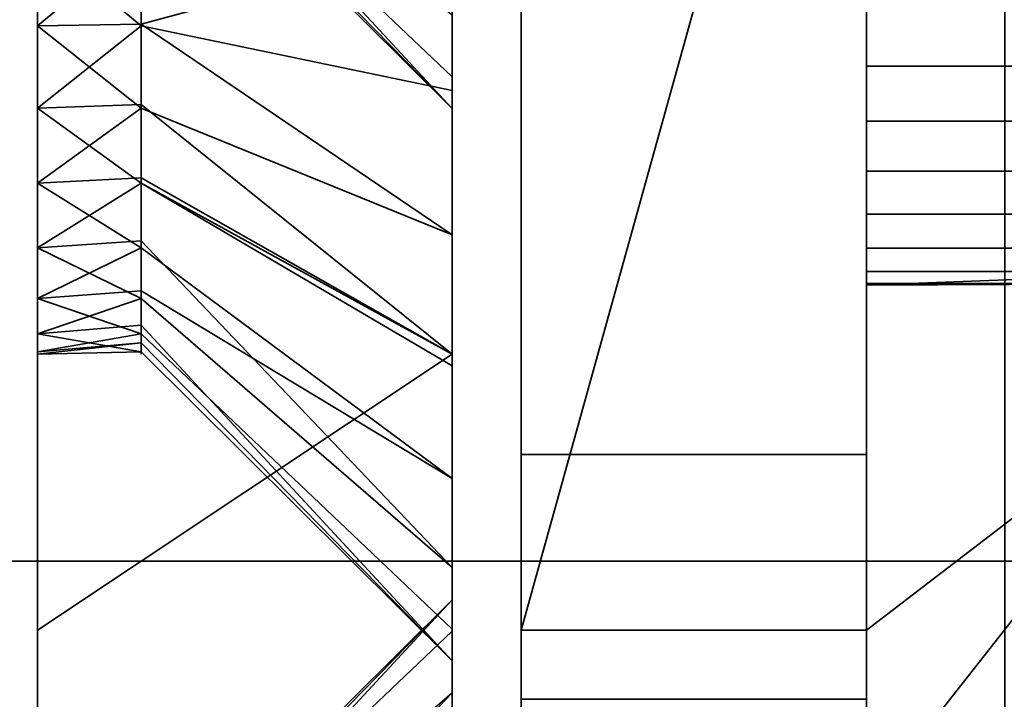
# Model space of a CAD drawing. Header units: millimetres. Extents: x -625 to 3625, y -115 to 71.
# Tile 83 of 256: x 405.37 to 412.5, y -32 to -27.08. Entities that reach past the tile are written whole.
import ezdxf

# ---------------------------------------------------------------- set-up
doc = ezdxf.new("R2010")
doc.units = ezdxf.units.MM
doc.layers.add('151', color=7, linetype='Continuous', true_color=0xffffff)

# ---------------------------------------------------------------- blocks, each defined once
blk = doc.blocks.new('UG_SURFACE_001')
at = {"layer": '151', "color": 252, "linetype": 'Continuous', "lineweight": 35}
for points in [[(625, -31, 2234.9999), (625, 69, 2234.9999), (-625, 69, 2234.9999), (-625, -31, 2234.9999)], [(-475, -31, 2085), (-475, 69, 2085), (475, 69, 2085), (475, -31, 2085)], [(625, -31, 2234.9999), (-625, -31, 2234.9999), (-475, -31, 2085), (475, -31, 2085)]]:
    blk.add_3dface(points, dxfattribs=at)
blk = doc.blocks.new('UG_SURFACE_004')
at = {"layer": '151', "color": 252, "linetype": 'Continuous', "lineweight": 35}
for points in [[(405.5, -23.1237, 342.0655), (405.5, -21.8763, 342.0655), (405.5, -14.5, 328), (405.5, -31.5, 328)], [(405.5, -31.5, 328), (405.5, -14.5, 328), (405.5, -25.2798, 279.7406), (405.5, -26.5, 280)], [(408.5, -29.5, 328), (408.5, -14.5, 328), (408.5, -20.3646, 340.2039), (408.5, -22.5, 339.75)], [(408.5, -26.5, 282.25), (408.5, -25.4085, 282.1353), (408.5, -14.5, 328), (408.5, -29.5, 328)], [(405.5, -27.1237, 274.0656), (405.5, -25.8763, 274.0656), (405.5, -21.9078, 265.9135), (405.5, -26.5, 265)], [(405.5, -22.5, 348), (405.5, -23.7202, 347.7407), (405.5, -27.1237, 410.0656), (405.5, -25.8763, 410.0656)], [(408.5, -22.5, 339.75), (408.5, -24.6354, 340.2039), (408.5, -29.5, 328)], [(405.5, -31.5, 328), (405.5, -24.2634, 342.573), (405.5, -23.1237, 342.0655)], [(405.5, -23.7202, 347.7407), (405.5, -28.2634, 410.5729), (405.5, -27.1237, 410.0656)], [(405.5, -29.4836, 412.6864), (405.5, -23.7202, 347.7407), (405.5, -31.5, 425)], [(405.5, -29.4836, 412.6864), (405.5, -29.0981, 411.5), (405.5, -23.7202, 347.7407)], [(405.5, -29.0981, 411.5), (405.5, -28.2634, 410.5729), (405.5, -23.7202, 347.7407)], [(405.5, -31.5, 425), (405.5, -23.7202, 347.7407), (405.5, -24.7294, 347.0074)], [(405.5, -25.0981, 343.5), (405.5, -24.2634, 342.573), (405.5, -31.5, 328)], [(408.5, -29.5, 328), (408.5, -24.6354, 340.2039), (408.5, -26.4015, 341.4871)], [(405.5, -31.5, 425), (405.5, -24.7294, 347.0074), (405.5, -25.3532, 345.9271)], [(406.25, -25.0413, 343.5328), (406.25, -25.3532, 344.0729), (408.5, -27.493, 343.3776), (408.5, -26.4015, 341.4871)], [(405.5, -25.4836, 344.6864), (405.5, -25.0981, 343.5), (405.5, -31.5, 328)], [(406.25, -25.2908, 345.9068), (406.25, -25.0981, 346.5), (408.5, -27.0466, 347.625), (408.5, -27.7212, 345.5488)], [(408.5, -27.7212, 345.5488), (406.25, -25.4836, 345.3136), (406.25, -25.2908, 345.9068)], [(405.5, -25.3532, 345.9271), (405.5, -25.5, 345), (405.5, -31.5, 328), (405.5, -31.5, 425)], [(408.5, -27.7212, 345.5488), (408.5, -27.493, 343.3776), (406.25, -25.3532, 344.0729), (406.25, -25.4184, 344.6933)], [(406.25, -25.4184, 344.6933), (406.25, -25.4836, 345.3136), (408.5, -27.7212, 345.5488)], [(405.5, -31.5, 328), (405.5, -25.5, 345), (405.5, -25.4836, 344.6864)], [(408.5, -26.5, 407.75), (408.5, -28.6354, 408.2039), (408.5, -25.5859, 349.2473)], [(408.5, -28.6354, 408.2039), (408.5, -29.5, 408.8321), (408.5, -25.5859, 349.2473)], [(408.5, -27.0466, 347.625), (408.5, -25.5859, 349.2473), (408.5, -29.5, 408.8321)], [(405.5, -25.8763, 274.0656), (405.5, -27.1237, 274.0656), (406.25, -26.5, 274)], [(405.5, -25.8763, 410.0656), (405.5, -27.1237, 410.0656), (406.25, -26.5, 410)], [(408.5, -29.5, 328), (408.5, -26.4015, 341.4871), (408.5, -27.493, 343.3776)], [(405.5, -26.5, 416), (405.5, -27.7202, 415.7406), (405.5, -31.5, 425), (405.5, -26.5, 425)], [(405.5, -26.5, 265), (405.5, -31.5, 265), (405.5, -27.1237, 274.0656)], [(405.5, -26.5, 280), (405.5, -27.7202, 279.7406), (405.5, -31.5, 328)], [(405.5, -26.5, 280), (406.25, -26.5, 280), (406.25, -27.1237, 279.9344)], [(406.25, -27.1237, 279.9344), (405.5, -27.7202, 279.7406), (405.5, -26.5, 280)], [(405.5, -27.1237, 274.0656), (406.25, -27.1101, 274.1297), (406.25, -26.5, 274)], [(405.5, -26.5, 416), (406.25, -26.5, 416), (406.25, -27.1237, 415.9344)], [(406.25, -27.1237, 415.9344), (405.5, -27.7202, 415.7406), (405.5, -26.5, 416)], [(405.5, -27.1237, 410.0656), (406.25, -27.1101, 410.1297), (406.25, -26.5, 410)], [(405.5, -31.5, 265), (405.5, -26.5, 265), (408.5, -26.5, 265), (408.5, -29.5, 265)], [(408.5, -29.5, 425), (408.5, -26.5, 425), (405.5, -26.5, 425), (405.5, -31.5, 425)], [(408.5, -26.5, 282.25), (408.5, -27.5915, 282.1353), (406.25, -27.1237, 279.9344), (406.25, -26.5, 280)], [(408.5, -26.5, 271.75), (406.25, -26.5, 274), (406.25, -27.1101, 274.1297)], [(406.25, -27.1101, 274.1297), (406.25, -27.7202, 274.2594), (408.5, -28.6354, 272.2039), (408.5, -26.5, 271.75)], [(408.5, -26.5, 418.25), (408.5, -27.5915, 418.1353), (406.25, -27.1237, 415.9344), (406.25, -26.5, 416)], [(408.5, -26.5, 407.75), (406.25, -26.5, 410), (406.25, -27.1101, 410.1297)], [(406.25, -27.1101, 410.1297), (406.25, -27.7202, 410.2594), (408.5, -28.6354, 408.2039), (408.5, -26.5, 407.75)], [(408.5, -26.5, 425), (408.5, -29.5, 425), (408.5, -27.5915, 418.1353), (408.5, -26.5, 418.25)], [(408.5, -29.5, 328), (408.5, -27.5915, 282.1353), (408.5, -26.5, 282.25)], [(408.5, -26.5, 271.75), (408.5, -28.6354, 272.2039), (408.5, -29.5, 265), (408.5, -26.5, 265)], [(408.5, -29.5, 408.8321), (408.5, -27.7212, 345.5488), (408.5, -27.0466, 347.625)], [(406.25, -27.7202, 274.2594), (406.25, -27.1101, 274.1297), (405.5, -27.1237, 274.0656)], [(406.25, -27.7202, 410.2594), (406.25, -27.1101, 410.1297), (405.5, -27.1237, 410.0656)], [(405.5, -31.5, 265), (405.5, -28.2634, 274.5729), (405.5, -27.1237, 274.0656)], [(405.5, -27.1237, 274.0656), (405.5, -28.2634, 274.5729), (406.25, -27.7202, 274.2594)], [(406.25, -27.1237, 279.9344), (406.25, -27.6935, 279.6808), (405.5, -27.7202, 279.7406)], [(406.25, -27.7202, 410.2594), (405.5, -27.1237, 410.0656), (405.5, -28.2634, 410.5729)], [(406.25, -27.1237, 415.9344), (406.25, -27.6935, 415.6807), (405.5, -27.7202, 415.7406)], [(406.25, -27.6935, 279.6808), (406.25, -27.1237, 279.9344), (408.5, -27.5915, 282.1353), (408.5, -29.5, 281.2856)], [(406.25, -27.6935, 415.6807), (406.25, -27.1237, 415.9344), (408.5, -27.5915, 418.1353), (408.5, -29.5, 417.2856)], [(408.5, -29.5, 328), (408.5, -27.493, 343.3776), (408.5, -27.7212, 345.5488)], [(408.5, -29.5, 425), (408.5, -29.5, 417.2856), (408.5, -27.5915, 418.1353)], [(408.5, -29.5, 328), (408.5, -29.5, 281.2856), (408.5, -27.5915, 282.1353)], [(405.5, -27.7202, 279.7406), (406.25, -27.6935, 279.6808), (406.25, -28.2634, 279.4271)], [(405.5, -27.7202, 415.7406), (406.25, -27.6935, 415.6807), (406.25, -28.2634, 415.4271)], [(405.5, -31.5, 425), (405.5, -27.7202, 415.7406), (405.5, -28.7294, 415.0074)], [(405.5, -31.5, 328), (405.5, -27.7202, 279.7406), (405.5, -28.7294, 279.0074)], [(405.5, -28.7294, 279.0074), (405.5, -27.7202, 279.7406), (406.25, -28.2634, 279.4271)], [(405.5, -28.2634, 274.5729), (406.25, -28.2248, 274.626), (406.25, -27.7202, 274.2594)], [(405.5, -28.7294, 415.0074), (405.5, -27.7202, 415.7406), (406.25, -28.2634, 415.4271)], [(405.5, -28.2634, 410.5729), (406.25, -28.2248, 410.626), (406.25, -27.7202, 410.2594)], [(408.5, -29.5, 281.2856), (408.5, -29.5859, 281.2473), (406.25, -28.2634, 279.4271), (406.25, -27.6935, 279.6808)], [(408.5, -29.5, 417.2856), (408.5, -29.5859, 417.2473), (406.25, -28.2634, 415.4271), (406.25, -27.6935, 415.6807)], [(408.5, -29.5, 272.8321), (408.5, -28.6354, 272.2039), (406.25, -27.7202, 274.2594), (406.25, -28.2248, 274.626)], [(408.5, -29.5, 408.8321), (408.5, -28.6354, 408.2039), (406.25, -27.7202, 410.2594), (406.25, -28.2248, 410.626)], [(408.5, -27.7212, 345.5488), (408.5, -29.5, 408.8321), (408.5, -29.5, 328)], [(406.25, -28.7294, 274.9926), (406.25, -28.2248, 274.626), (405.5, -28.2634, 274.5729)], [(406.25, -28.7294, 410.9926), (406.25, -28.2248, 410.626), (405.5, -28.2634, 410.5729)], [(405.5, -29.0981, 275.5), (405.5, -28.2634, 274.5729), (405.5, -31.5, 265)], [(406.25, -28.7294, 274.9926), (405.5, -28.2634, 274.5729), (405.5, -29.0981, 275.5)], [(406.25, -28.2634, 279.4271), (406.25, -28.6807, 278.9635), (405.5, -28.7294, 279.0074)], [(406.25, -28.7294, 410.9926), (405.5, -28.2634, 410.5729), (405.5, -29.0981, 411.5)], [(406.25, -28.2634, 415.4271), (406.25, -28.6807, 414.9635), (405.5, -28.7294, 415.0074)], [(406.25, -28.2248, 274.626), (406.25, -28.7294, 274.9926), (408.5, -30.4015, 273.4871), (408.5, -29.5, 272.8321)], [(406.25, -28.2248, 410.626), (406.25, -28.7294, 410.9926), (408.5, -30.4015, 409.4871), (408.5, -29.5, 408.8321)], [(406.25, -28.6807, 278.9635), (406.25, -28.2634, 279.4271), (408.5, -29.5859, 281.2473), (408.5, -31.0466, 279.625)], [(406.25, -28.6807, 414.9635), (406.25, -28.2634, 415.4271), (408.5, -29.5859, 417.2473), (408.5, -31.0466, 415.625)], [(408.5, -28.6354, 272.2039), (408.5, -29.5, 272.8321), (408.5, -29.5, 265)], [(405.5, -28.7294, 279.0074), (406.25, -28.6807, 278.9635), (406.25, -29.0981, 278.5)], [(405.5, -28.7294, 415.0074), (406.25, -28.6807, 414.9635), (406.25, -29.0981, 414.5)], [(408.5, -31.0466, 279.625), (406.25, -29.0981, 278.5), (406.25, -28.6807, 278.9635)], [(408.5, -31.0466, 415.625), (406.25, -29.0981, 414.5), (406.25, -28.6807, 414.9635)], [(405.5, -31.5, 425), (405.5, -28.7294, 415.0074), (405.5, -29.3532, 413.927)], [(405.5, -31.5, 328), (405.5, -28.7294, 279.0074), (405.5, -29.3532, 277.927)], [(406.25, -29.0981, 278.5), (405.5, -29.3532, 277.927), (405.5, -28.7294, 279.0074)], [(405.5, -29.0981, 275.5), (406.25, -29.0413, 275.5328), (406.25, -28.7294, 274.9926)], [(405.5, -29.3532, 413.927), (405.5, -28.7294, 415.0074), (406.25, -29.0981, 414.5)], [(405.5, -29.0981, 411.5), (406.25, -29.0413, 411.5328), (406.25, -28.7294, 410.9926)], [(408.5, -30.4015, 273.4871), (406.25, -28.7294, 274.9926), (406.25, -29.0413, 275.5328)], [(408.5, -30.4015, 409.4871), (406.25, -28.7294, 410.9926), (406.25, -29.0413, 411.5328)], [(406.25, -29.3532, 276.0729), (406.25, -29.0413, 275.5328), (405.5, -29.0981, 275.5)], [(406.25, -29.3532, 412.073), (406.25, -29.0413, 411.5328), (405.5, -29.0981, 411.5)], [(406.25, -29.0413, 275.5328), (406.25, -29.3532, 276.0729), (408.5, -31.493, 275.3777), (408.5, -30.4015, 273.4871)], [(406.25, -29.0413, 411.5328), (406.25, -29.3532, 412.073), (408.5, -31.493, 411.3777), (408.5, -30.4015, 409.4871)], [(405.5, -29.4836, 276.6864), (405.5, -29.0981, 275.5), (405.5, -31.5, 265)], [(406.25, -29.3532, 276.0729), (405.5, -29.0981, 275.5), (405.5, -29.4836, 276.6864)], [(406.25, -29.0981, 278.5), (406.25, -29.2908, 277.9068), (405.5, -29.3532, 277.927)], [(406.25, -29.3532, 412.073), (405.5, -29.0981, 411.5), (405.5, -29.4836, 412.6864)], [(406.25, -29.0981, 414.5), (406.25, -29.2908, 413.9068), (405.5, -29.3532, 413.927)], [(406.25, -29.2908, 277.9068), (406.25, -29.0981, 278.5), (408.5, -31.0466, 279.625), (408.5, -31.7212, 277.5488)], [(406.25, -29.2908, 413.9068), (406.25, -29.0981, 414.5), (408.5, -31.0466, 415.625), (408.5, -31.7212, 413.5488)], [(405.5, -29.3532, 277.927), (406.25, -29.2908, 277.9068), (406.25, -29.4836, 277.3136)], [(405.5, -29.3532, 413.927), (406.25, -29.2908, 413.9068), (406.25, -29.4836, 413.3136)], [(405.5, -29.3532, 413.927), (405.5, -29.5, 413), (405.5, -31.5, 425)], [(405.5, -29.3532, 277.927), (405.5, -29.5, 277), (405.5, -31.5, 265), (405.5, -31.5, 328)], [(406.25, -29.4836, 277.3136), (405.5, -29.5, 277), (405.5, -29.3532, 277.927)], [(405.5, -29.4836, 276.6864), (406.25, -29.4184, 276.6933), (406.25, -29.3532, 276.0729)], [(406.25, -29.4836, 413.3136), (405.5, -29.5, 413), (405.5, -29.3532, 413.927)], [(405.5, -29.4836, 412.6864), (406.25, -29.4184, 412.6933), (406.25, -29.3532, 412.073)], [(408.5, -31.7212, 277.5488), (406.25, -29.4836, 277.3136), (406.25, -29.2908, 277.9068)], [(408.5, -31.7212, 413.5488), (406.25, -29.4836, 413.3136), (406.25, -29.2908, 413.9068)], [(408.5, -31.7212, 277.5488), (408.5, -31.493, 275.3777), (406.25, -29.3532, 276.0729), (406.25, -29.4184, 276.6933)], [(408.5, -31.7212, 413.5488), (408.5, -31.493, 411.3777), (406.25, -29.3532, 412.073), (406.25, -29.4184, 412.6933)], [(406.25, -29.4184, 276.6933), (405.5, -29.4836, 276.6864), (405.5, -29.5, 277)], [(405.5, -29.5, 277), (406.25, -29.4836, 277.3136), (406.25, -29.4184, 276.6933)], [(406.25, -29.4184, 412.6933), (405.5, -29.4836, 412.6864), (405.5, -29.5, 413)], [(405.5, -29.5, 413), (406.25, -29.4836, 413.3136), (406.25, -29.4184, 412.6933)], [(406.25, -29.4184, 276.6933), (406.25, -29.4836, 277.3136), (408.5, -31.7212, 277.5488)], [(406.25, -29.4184, 412.6933), (406.25, -29.4836, 413.3136), (408.5, -31.7212, 413.5488)], [(405.5, -31.5, 425), (405.5, -29.5, 413), (405.5, -29.4836, 412.6864)], [(405.5, -31.5, 265), (405.5, -29.5, 277), (405.5, -29.4836, 276.6864)], [(408.5, -29.5, 265), (408.5, -49.5, 265), (405.5, -49.5, 265), (405.5, -31.5, 265)], [(405.5, -31.5, 425), (405.5, -49.5, 425), (408.5, -49.5, 425), (408.5, -29.5, 425)], [(408.5, -36.5, 384.25), (408.5, -35.4085, 384.1353), (408.5, -29.5, 408.8321), (408.5, -30.4015, 409.4871)], [(408.5, -29.5, 328), (408.5, -29.5, 408.8321), (408.5, -31.2788, 379.5488)], [(408.5, -35.4085, 384.1353), (408.5, -33.4141, 383.2473), (408.5, -29.5, 408.8321)], [(408.5, -29.5, 328), (408.5, -34.3646, 374.2039), (408.5, -36.5, 373.75)], [(408.5, -31.2788, 379.5488), (408.5, -31.507, 377.3777), (408.5, -29.5, 328)], [(408.5, -29.5, 408.8321), (408.5, -33.4141, 383.2473), (408.5, -31.9534, 381.625)], [(408.5, -36.5, 373.75), (408.5, -38.6354, 374.2039), (408.5, -49.5, 328), (408.5, -29.5, 328)], [(408.5, -31.507, 377.3777), (408.5, -32.5985, 375.4871), (408.5, -29.5, 328)], [(408.5, -29.5859, 417.2473), (408.5, -29.5, 417.2856), (408.5, -29.5, 425), (408.5, -49.5, 425)], [(408.5, -32.5985, 375.4871), (408.5, -34.3646, 374.2039), (408.5, -29.5, 328)], [(408.5, -29.5859, 281.2473), (408.5, -29.5, 281.2856), (408.5, -34.3646, 306.2039), (408.5, -36.5, 305.75)], [(408.5, -29.5, 328), (408.5, -49.5, 328), (408.5, -37.5915, 316.1353), (408.5, -36.5, 316.25)], [(408.5, -49.5, 265), (408.5, -29.5, 265), (408.5, -29.5, 272.8321), (408.5, -30.4015, 273.4871)], [(408.5, -36.5, 316.25), (408.5, -35.4085, 316.1353), (408.5, -29.5, 328)], [(408.5, -29.5, 281.2856), (408.5, -29.5, 328), (408.5, -31.2788, 311.5488), (408.5, -31.507, 309.3777)], [(408.5, -29.5, 328), (408.5, -33.4141, 315.2473), (408.5, -31.9534, 313.625)], [(408.5, -31.507, 309.3777), (408.5, -32.5985, 307.4871), (408.5, -29.5, 281.2856)], [(408.5, -35.4085, 316.1353), (408.5, -33.4141, 315.2473), (408.5, -29.5, 328)], [(408.5, -32.5985, 307.4871), (408.5, -34.3646, 306.2039), (408.5, -29.5, 281.2856)], [(408.5, -31.9534, 313.625), (408.5, -31.2788, 311.5488), (408.5, -29.5, 328)], [(408.5, -31.9534, 381.625), (408.5, -31.2788, 379.5488), (408.5, -29.5, 408.8321)], [(408.5, -49.5, 425), (408.5, -31.0466, 415.625), (408.5, -29.5859, 417.2473)], [(408.5, -36.5, 305.75), (408.5, -31.0466, 279.625), (408.5, -29.5859, 281.2473)], [(408.5, -30.4015, 409.4871), (408.5, -37.5915, 384.1353), (408.5, -36.5, 384.25)], [(408.5, -49.5, 425), (408.5, -39.5859, 383.2473), (408.5, -30.4015, 409.4871), (408.5, -31.493, 411.3777)], [(408.5, -30.4015, 409.4871), (408.5, -39.5859, 383.2473), (408.5, -37.5915, 384.1353)], [(408.5, -49.5, 265), (408.5, -30.4015, 273.4871), (408.5, -31.493, 275.3777)], [(408.5, -49.5, 425), (408.5, -31.7212, 413.5488), (408.5, -31.0466, 415.625)], [(408.5, -38.6354, 306.2039), (408.5, -49.5, 265), (408.5, -31.7212, 277.5488), (408.5, -31.0466, 279.625)], [(408.5, -36.5, 305.75), (408.5, -38.6354, 306.2039), (408.5, -31.0466, 279.625)], [(408.5, -31.2788, 311.5488), (406.25, -33.5164, 311.3136), (406.25, -33.5816, 310.6933)], [(408.5, -31.2788, 311.5488), (408.5, -31.9534, 313.625), (406.25, -33.9019, 312.5), (406.25, -33.7092, 311.9068)], [(406.25, -33.7092, 311.9068), (406.25, -33.5164, 311.3136), (408.5, -31.2788, 311.5488)], [(406.25, -33.5816, 310.6933), (406.25, -33.6468, 310.073), (408.5, -31.507, 309.3777), (408.5, -31.2788, 311.5488)], [(408.5, -31.2788, 379.5488), (406.25, -33.5164, 379.3136), (406.25, -33.5816, 378.6933)], [(408.5, -31.2788, 379.5488), (408.5, -31.9534, 381.625), (406.25, -33.9019, 380.5), (406.25, -33.7092, 379.9068)], [(406.25, -33.7092, 379.9068), (406.25, -33.5164, 379.3136), (408.5, -31.2788, 379.5488)], [(406.25, -33.5816, 378.6933), (406.25, -33.6468, 378.0729), (408.5, -31.507, 377.3777), (408.5, -31.2788, 379.5488)], [(408.5, -31.493, 411.3777), (408.5, -31.7212, 413.5488), (408.5, -49.5, 425)], [(408.5, -31.493, 275.3777), (408.5, -31.7212, 277.5488), (408.5, -49.5, 265)], [(405.5, -31.5, 328), (405.5, -31.5, 265), (405.5, -33.5164, 310.6864)], [(405.5, -31.5, 265), (405.5, -34.7366, 308.5729), (405.5, -33.9019, 309.5)], [(405.5, -31.5, 265), (405.5, -49.5, 265), (405.5, -37.1237, 308.0656), (405.5, -35.8763, 308.0656)], [(405.5, -31.5, 328), (405.5, -33.6468, 311.9271), (405.5, -34.2706, 313.0074)], [(405.5, -33.9019, 309.5), (405.5, -33.5164, 310.6864), (405.5, -31.5, 265)], [(405.5, -31.5, 328), (405.5, -35.2798, 313.7406), (405.5, -36.5, 314)], [(405.5, -33.5164, 310.6864), (405.5, -33.6468, 311.9271), (405.5, -31.5, 328)], [(405.5, -36.5, 314), (405.5, -37.7202, 313.7406), (405.5, -49.5, 328), (405.5, -31.5, 328)], [(405.5, -35.8763, 308.0656), (405.5, -34.7366, 308.5729), (405.5, -31.5, 265)], [(405.5, -34.2706, 313.0074), (405.5, -35.2798, 313.7406), (405.5, -31.5, 328)], [(405.5, -31.5, 425), (405.5, -31.5, 328), (405.5, -33.5164, 378.6864)], [(405.5, -31.5, 328), (405.5, -34.7366, 376.5729), (405.5, -33.9019, 377.5)], [(405.5, -31.5, 328), (405.5, -49.5, 328), (405.5, -37.1237, 376.0656), (405.5, -35.8763, 376.0656)], [(405.5, -31.5, 425), (405.5, -33.6468, 379.927), (405.5, -34.2706, 381.0074)], [(405.5, -33.9019, 377.5), (405.5, -33.5164, 378.6864), (405.5, -31.5, 328)], [(405.5, -31.5, 425), (405.5, -35.2798, 381.7406), (405.5, -36.5, 382)], [(405.5, -33.5164, 378.6864), (405.5, -33.6468, 379.927), (405.5, -31.5, 425)], [(405.5, -36.5, 382), (405.5, -37.7202, 381.7406), (405.5, -49.5, 425), (405.5, -31.5, 425)], [(405.5, -35.8763, 376.0656), (405.5, -34.7366, 376.5729), (405.5, -31.5, 328)], [(405.5, -34.2706, 381.0074), (405.5, -35.2798, 381.7406), (405.5, -31.5, 425)], [(408.5, -32.5985, 307.4871), (408.5, -31.507, 309.3777), (406.25, -33.6468, 310.073), (406.25, -33.9587, 309.5328)], [(408.5, -32.5985, 375.4871), (408.5, -31.507, 377.3777), (406.25, -33.6468, 378.0729), (406.25, -33.9587, 377.5328)], [(408.5, -31.9534, 313.625), (408.5, -33.4141, 315.2473), (406.25, -34.7366, 313.4271), (406.25, -34.3193, 312.9635)], [(406.25, -34.3193, 312.9635), (406.25, -33.9019, 312.5), (408.5, -31.9534, 313.625)], [(408.5, -31.9534, 381.625), (408.5, -33.4141, 383.2473), (406.25, -34.7366, 381.427), (406.25, -34.3193, 380.9635)], [(406.25, -34.3193, 380.9635), (406.25, -33.9019, 380.5), (408.5, -31.9534, 381.625)]]:
    blk.add_3dface(points, dxfattribs=at)
blk = doc.blocks.new('UG_SURFACE_007')
at = {"layer": '151', "color": 252, "linetype": 'Continuous', "lineweight": 35}
for points in [[(405.5, -14.5, 1763), (405.5, -31.5, 1763), (405.5, -23.1237, 1777.0655), (405.5, -21.8763, 1777.0655)], [(405.5, -31.5, 1763), (405.5, -14.5, 1763), (405.5, -25.2798, 1714.7406), (405.5, -26.5, 1715)], [(408.5, -20.3646, 1775.2039), (408.5, -22.5, 1774.75), (408.5, -29.5, 1763), (408.5, -14.5, 1763)], [(408.5, -26.5, 1717.25), (408.5, -25.4085, 1717.1353), (408.5, -14.5, 1763), (408.5, -29.5, 1763)], [(405.5, -27.1237, 1709.0656), (405.5, -25.8763, 1709.0656), (405.5, -21.9078, 1700.9134), (405.5, -26.5, 1700)], [(405.5, -22.5, 1783), (405.5, -23.7202, 1782.7406), (405.5, -27.1237, 1845.0656), (405.5, -25.8763, 1845.0656)], [(408.5, -29.5, 1763), (408.5, -22.5, 1774.75), (408.5, -24.6354, 1775.2039)], [(405.5, -31.5, 1763), (405.5, -24.2634, 1777.573), (405.5, -23.1237, 1777.0655)], [(405.5, -23.7202, 1782.7406), (405.5, -28.2634, 1845.5729), (405.5, -27.1237, 1845.0656)], [(405.5, -23.7202, 1782.7406), (405.5, -29.0981, 1846.5), (405.5, -28.2634, 1845.5729)], [(405.5, -29.4836, 1847.6864), (405.5, -23.7202, 1782.7406), (405.5, -31.5, 1860)], [(405.5, -29.4836, 1847.6864), (405.5, -29.0981, 1846.5), (405.5, -23.7202, 1782.7406)], [(405.5, -31.5, 1860), (405.5, -23.7202, 1782.7406), (405.5, -24.7294, 1782.0073)], [(405.5, -31.5, 1763), (405.5, -25.0981, 1778.5), (405.5, -24.2634, 1777.573)], [(408.5, -24.6354, 1775.2039), (408.5, -26.4015, 1776.4871), (408.5, -29.5, 1763)], [(405.5, -31.5, 1860), (405.5, -24.7294, 1782.0073), (405.5, -25.3532, 1780.9271)], [(406.25, -25.0413, 1778.5327), (406.25, -25.3532, 1779.073), (408.5, -27.493, 1778.3777), (408.5, -26.4015, 1776.4871)], [(405.5, -25.4836, 1779.6865), (405.5, -25.0981, 1778.5), (405.5, -31.5, 1763)], [(406.25, -25.2908, 1780.9068), (406.25, -25.0981, 1781.5), (408.5, -27.0466, 1782.625), (408.5, -27.7212, 1780.5488)], [(408.5, -27.7212, 1780.5488), (406.25, -25.4836, 1780.3136), (406.25, -25.2908, 1780.9068)], [(405.5, -25.3532, 1780.9271), (405.5, -25.5, 1780), (405.5, -31.5, 1763), (405.5, -31.5, 1860)], [(408.5, -27.7212, 1780.5488), (408.5, -27.493, 1778.3777), (406.25, -25.3532, 1779.073), (406.25, -25.4184, 1779.6932)], [(406.25, -25.4184, 1779.6932), (406.25, -25.4836, 1780.3136), (408.5, -27.7212, 1780.5488)], [(405.5, -31.5, 1763), (405.5, -25.5, 1780), (405.5, -25.4836, 1779.6865)], [(405.5, -25.8763, 1709.0656), (405.5, -27.1237, 1709.0656), (406.25, -26.5, 1709)], [(405.5, -25.8763, 1845.0656), (405.5, -27.1237, 1845.0656), (406.25, -26.5, 1845)], [(408.5, -29.5, 1763), (408.5, -26.4015, 1776.4871), (408.5, -27.493, 1778.3777)], [(405.5, -26.5, 1851), (405.5, -27.7202, 1850.7407), (405.5, -31.5, 1860), (405.5, -26.5, 1860)], [(405.5, -26.5, 1700), (405.5, -31.5, 1700), (405.5, -27.1237, 1709.0656)], [(405.5, -26.5, 1715), (405.5, -27.7202, 1714.7406), (405.5, -31.5, 1763)], [(405.5, -26.5, 1715), (406.25, -26.5, 1715), (406.25, -27.1237, 1714.9345)], [(406.25, -27.1237, 1714.9345), (405.5, -27.7202, 1714.7406), (405.5, -26.5, 1715)], [(405.5, -27.1237, 1709.0656), (406.25, -27.1101, 1709.1297), (406.25, -26.5, 1709)], [(405.5, -26.5, 1851), (406.25, -26.5, 1851), (406.25, -27.1237, 1850.9344)], [(406.25, -27.1237, 1850.9344), (405.5, -27.7202, 1850.7407), (405.5, -26.5, 1851)], [(405.5, -27.1237, 1845.0656), (406.25, -27.1101, 1845.1297), (406.25, -26.5, 1845)], [(405.5, -31.5, 1700), (405.5, -26.5, 1700), (408.5, -26.5, 1700), (408.5, -29.5, 1700)], [(408.5, -29.5, 1860), (408.5, -26.5, 1860), (405.5, -26.5, 1860), (405.5, -31.5, 1860)], [(408.5, -26.5, 1717.25), (408.5, -27.5915, 1717.1353), (406.25, -27.1237, 1714.9345), (406.25, -26.5, 1715)], [(408.5, -28.6354, 1707.2039), (408.5, -26.5, 1706.75), (406.25, -26.5, 1709), (406.25, -27.1101, 1709.1297)], [(408.5, -26.5, 1853.25), (408.5, -27.5915, 1853.1352), (406.25, -27.1237, 1850.9344), (406.25, -26.5, 1851)], [(408.5, -28.6354, 1843.2039), (408.5, -26.5, 1842.75), (406.25, -26.5, 1845), (406.25, -27.1101, 1845.1297)], [(408.5, -26.5, 1860), (408.5, -29.5, 1860), (408.5, -27.5915, 1853.1352), (408.5, -26.5, 1853.25)], [(408.5, -27.7212, 1780.5488), (408.5, -26.5, 1842.75), (408.5, -28.6354, 1843.2039), (408.5, -29.5, 1763)], [(408.5, -26.5, 1842.75), (408.5, -27.7212, 1780.5488), (408.5, -27.0466, 1782.625)], [(408.5, -29.5, 1763), (408.5, -27.5915, 1717.1353), (408.5, -26.5, 1717.25)], [(408.5, -29.5, 1700), (408.5, -26.5, 1700), (408.5, -26.5, 1706.75), (408.5, -28.6354, 1707.2039)], [(406.25, -27.7202, 1709.2594), (406.25, -27.1101, 1709.1297), (405.5, -27.1237, 1709.0656)], [(406.25, -27.7202, 1845.2593), (406.25, -27.1101, 1845.1297), (405.5, -27.1237, 1845.0656)], [(405.5, -31.5, 1700), (405.5, -28.2634, 1709.5729), (405.5, -27.1237, 1709.0656)], [(405.5, -27.1237, 1709.0656), (405.5, -28.2634, 1709.5729), (406.25, -27.7202, 1709.2594)], [(406.25, -27.1237, 1714.9345), (406.25, -27.6935, 1714.6808), (405.5, -27.7202, 1714.7406)], [(405.5, -27.1237, 1845.0656), (405.5, -28.2634, 1845.5729), (406.25, -27.7202, 1845.2593)], [(406.25, -27.1237, 1850.9344), (406.25, -27.6935, 1850.6807), (405.5, -27.7202, 1850.7407)], [(406.25, -27.1101, 1709.1297), (406.25, -27.7202, 1709.2594), (408.5, -28.6354, 1707.2039)], [(406.25, -27.1101, 1845.1297), (406.25, -27.7202, 1845.2593), (408.5, -28.6354, 1843.2039)], [(406.25, -27.6935, 1714.6808), (406.25, -27.1237, 1714.9345), (408.5, -27.5915, 1717.1353), (408.5, -29.5, 1716.2856)], [(406.25, -27.6935, 1850.6807), (406.25, -27.1237, 1850.9344), (408.5, -27.5915, 1853.1352), (408.5, -29.5, 1852.2856)], [(408.5, -29.5, 1763), (408.5, -27.493, 1778.3777), (408.5, -27.7212, 1780.5488)], [(408.5, -29.5, 1860), (408.5, -29.5, 1852.2856), (408.5, -27.5915, 1853.1352)], [(408.5, -29.5, 1763), (408.5, -29.5, 1716.2856), (408.5, -27.5915, 1717.1353)], [(405.5, -27.7202, 1714.7406), (406.25, -27.6935, 1714.6808), (406.25, -28.2634, 1714.427)], [(405.5, -27.7202, 1850.7407), (406.25, -27.6935, 1850.6807), (406.25, -28.2634, 1850.427)], [(405.5, -31.5, 1860), (405.5, -27.7202, 1850.7407), (405.5, -28.7294, 1850.0074)], [(405.5, -31.5, 1763), (405.5, -27.7202, 1714.7406), (405.5, -28.7294, 1714.0074)], [(406.25, -28.2634, 1714.427), (405.5, -28.7294, 1714.0074), (405.5, -27.7202, 1714.7406)], [(405.5, -28.2634, 1709.5729), (406.25, -28.2248, 1709.626), (406.25, -27.7202, 1709.2594)], [(406.25, -28.2634, 1850.427), (405.5, -28.7294, 1850.0074), (405.5, -27.7202, 1850.7407)], [(405.5, -28.2634, 1845.5729), (406.25, -28.2248, 1845.626), (406.25, -27.7202, 1845.2593)], [(408.5, -29.5, 1716.2856), (406.25, -28.2634, 1714.427), (406.25, -27.6935, 1714.6808)], [(408.5, -29.5, 1852.2856), (406.25, -28.2634, 1850.427), (406.25, -27.6935, 1850.6807)], [(408.5, -29.5, 1707.8321), (408.5, -28.6354, 1707.2039), (406.25, -27.7202, 1709.2594), (406.25, -28.2248, 1709.626)], [(408.5, -29.5, 1843.8321), (408.5, -28.6354, 1843.2039), (406.25, -27.7202, 1845.2593), (406.25, -28.2248, 1845.626)], [(406.25, -28.7294, 1709.9926), (406.25, -28.2248, 1709.626), (405.5, -28.2634, 1709.5729)], [(406.25, -28.7294, 1845.9926), (406.25, -28.2248, 1845.626), (405.5, -28.2634, 1845.5729)], [(405.5, -31.5, 1700), (405.5, -29.0981, 1710.5), (405.5, -28.2634, 1709.5729)], [(405.5, -28.2634, 1709.5729), (405.5, -29.0981, 1710.5), (406.25, -28.7294, 1709.9926)], [(406.25, -28.2634, 1714.427), (406.25, -28.6807, 1713.9635), (405.5, -28.7294, 1714.0074)], [(406.25, -28.7294, 1845.9926), (405.5, -28.2634, 1845.5729), (405.5, -29.0981, 1846.5)], [(406.25, -28.2634, 1850.427), (406.25, -28.6807, 1849.9635), (405.5, -28.7294, 1850.0074)], [(406.25, -28.2248, 1709.626), (406.25, -28.7294, 1709.9926), (408.5, -30.4015, 1708.487), (408.5, -29.5, 1707.8321)], [(406.25, -28.2248, 1845.626), (406.25, -28.7294, 1845.9926), (408.5, -30.4015, 1844.4871), (408.5, -29.5, 1843.8321)], [(406.25, -28.6807, 1713.9635), (406.25, -28.2634, 1714.427), (408.5, -29.5859, 1716.2473), (408.5, -31.0466, 1714.625)], [(408.5, -29.5, 1716.2856), (408.5, -29.5859, 1716.2473), (406.25, -28.2634, 1714.427)], [(406.25, -28.6807, 1849.9635), (406.25, -28.2634, 1850.427), (408.5, -29.5859, 1852.2474), (408.5, -31.0466, 1850.625)], [(408.5, -29.5, 1852.2856), (408.5, -29.5859, 1852.2474), (406.25, -28.2634, 1850.427)], [(408.5, -28.6354, 1707.2039), (408.5, -29.5, 1707.8321), (408.5, -29.5, 1700)], [(408.5, -28.6354, 1843.2039), (408.5, -29.5, 1843.8321), (408.5, -29.5, 1763)], [(405.5, -28.7294, 1714.0074), (406.25, -28.6807, 1713.9635), (406.25, -29.0981, 1713.5)], [(405.5, -28.7294, 1850.0074), (406.25, -28.6807, 1849.9635), (406.25, -29.0981, 1849.4999)], [(408.5, -31.0466, 1714.625), (406.25, -29.0981, 1713.5), (406.25, -28.6807, 1713.9635)], [(408.5, -31.0466, 1850.625), (406.25, -29.0981, 1849.4999), (406.25, -28.6807, 1849.9635)], [(405.5, -31.5, 1860), (405.5, -28.7294, 1850.0074), (405.5, -29.3532, 1848.927)], [(405.5, -31.5, 1763), (405.5, -28.7294, 1714.0074), (405.5, -29.3532, 1712.9271)], [(405.5, -29.3532, 1712.9271), (405.5, -28.7294, 1714.0074), (406.25, -29.0981, 1713.5)], [(405.5, -29.0981, 1710.5), (406.25, -29.0413, 1710.5328), (406.25, -28.7294, 1709.9926)], [(405.5, -29.3532, 1848.927), (405.5, -28.7294, 1850.0074), (406.25, -29.0981, 1849.4999)], [(405.5, -29.0981, 1846.5), (406.25, -29.0413, 1846.5328), (406.25, -28.7294, 1845.9926)], [(408.5, -30.4015, 1708.487), (406.25, -28.7294, 1709.9926), (406.25, -29.0413, 1710.5328)], [(408.5, -30.4015, 1844.4871), (406.25, -28.7294, 1845.9926), (406.25, -29.0413, 1846.5328)], [(406.25, -29.3532, 1711.0729), (406.25, -29.0413, 1710.5328), (405.5, -29.0981, 1710.5)], [(406.25, -29.3532, 1847.073), (406.25, -29.0413, 1846.5328), (405.5, -29.0981, 1846.5)], [(406.25, -29.0413, 1710.5328), (406.25, -29.3532, 1711.0729), (408.5, -31.493, 1710.3777), (408.5, -30.4015, 1708.487)], [(406.25, -29.0413, 1846.5328), (406.25, -29.3532, 1847.073), (408.5, -31.493, 1846.3776), (408.5, -30.4015, 1844.4871)], [(405.5, -29.4836, 1711.6864), (405.5, -29.0981, 1710.5), (405.5, -31.5, 1700)], [(406.25, -29.3532, 1711.0729), (405.5, -29.0981, 1710.5), (405.5, -29.4836, 1711.6864)], [(406.25, -29.0981, 1713.5), (406.25, -29.2908, 1712.9068), (405.5, -29.3532, 1712.9271)], [(406.25, -29.3532, 1847.073), (405.5, -29.0981, 1846.5), (405.5, -29.4836, 1847.6864)], [(406.25, -29.0981, 1849.4999), (406.25, -29.2908, 1848.9068), (405.5, -29.3532, 1848.927)], [(406.25, -29.2908, 1712.9068), (406.25, -29.0981, 1713.5), (408.5, -31.0466, 1714.625), (408.5, -31.7212, 1712.5487)], [(406.25, -29.2908, 1848.9068), (406.25, -29.0981, 1849.4999), (408.5, -31.0466, 1850.625), (408.5, -31.7212, 1848.5488)], [(405.5, -29.3532, 1712.9271), (406.25, -29.2908, 1712.9068), (406.25, -29.4836, 1712.3135)], [(405.5, -29.3532, 1848.927), (406.25, -29.2908, 1848.9068), (406.25, -29.4836, 1848.3136)], [(405.5, -29.3532, 1848.927), (405.5, -29.5, 1848), (405.5, -31.5, 1860)], [(405.5, -29.3532, 1712.9271), (405.5, -29.5, 1712), (405.5, -31.5, 1700), (405.5, -31.5, 1763)], [(406.25, -29.4836, 1712.3135), (405.5, -29.5, 1712), (405.5, -29.3532, 1712.9271)], [(405.5, -29.4836, 1711.6864), (406.25, -29.4184, 1711.6933), (406.25, -29.3532, 1711.0729)], [(406.25, -29.4836, 1848.3136), (405.5, -29.5, 1848), (405.5, -29.3532, 1848.927)], [(405.5, -29.4836, 1847.6864), (406.25, -29.4184, 1847.6933), (406.25, -29.3532, 1847.073)], [(408.5, -31.7212, 1712.5487), (406.25, -29.4836, 1712.3135), (406.25, -29.2908, 1712.9068)], [(408.5, -31.7212, 1848.5488), (406.25, -29.4836, 1848.3136), (406.25, -29.2908, 1848.9068)], [(408.5, -31.7212, 1712.5487), (408.5, -31.493, 1710.3777), (406.25, -29.3532, 1711.0729), (406.25, -29.4184, 1711.6933)], [(408.5, -31.7212, 1848.5488), (408.5, -31.493, 1846.3776), (406.25, -29.3532, 1847.073), (406.25, -29.4184, 1847.6933)], [(406.25, -29.4184, 1711.6933), (405.5, -29.4836, 1711.6864), (405.5, -29.5, 1712)], [(405.5, -29.5, 1712), (406.25, -29.4836, 1712.3135), (406.25, -29.4184, 1711.6933)], [(406.25, -29.4184, 1847.6933), (405.5, -29.4836, 1847.6864), (405.5, -29.5, 1848)], [(405.5, -29.5, 1848), (406.25, -29.4836, 1848.3136), (406.25, -29.4184, 1847.6933)], [(406.25, -29.4184, 1711.6933), (406.25, -29.4836, 1712.3135), (408.5, -31.7212, 1712.5487)], [(406.25, -29.4184, 1847.6933), (406.25, -29.4836, 1848.3136), (408.5, -31.7212, 1848.5488)], [(405.5, -31.5, 1860), (405.5, -29.5, 1848), (405.5, -29.4836, 1847.6864)], [(405.5, -31.5, 1700), (405.5, -29.5, 1712), (405.5, -29.4836, 1711.6864)], [(408.5, -29.5, 1700), (408.5, -49.5, 1700), (405.5, -49.5, 1700), (405.5, -31.5, 1700)], [(405.5, -31.5, 1860), (405.5, -49.5, 1860), (408.5, -49.5, 1860), (408.5, -29.5, 1860)], [(408.5, -36.5, 1819.25), (408.5, -35.4085, 1819.1353), (408.5, -29.5, 1843.8321), (408.5, -30.4015, 1844.4871)], [(408.5, -35.4085, 1819.1353), (408.5, -33.4141, 1818.2473), (408.5, -29.5, 1843.8321)], [(408.5, -33.4141, 1818.2473), (408.5, -31.9534, 1816.625), (408.5, -29.5, 1843.8321)], [(408.5, -49.5, 1763), (408.5, -29.5, 1763), (408.5, -36.5, 1808.75), (408.5, -38.6354, 1809.2039)], [(408.5, -29.5, 1763), (408.5, -32.5985, 1810.487), (408.5, -34.3646, 1809.2039)], [(408.5, -31.9534, 1816.625), (408.5, -31.2788, 1814.5487), (408.5, -29.5, 1843.8321)], [(408.5, -34.3646, 1809.2039), (408.5, -36.5, 1808.75), (408.5, -29.5, 1763)], [(408.5, -29.5, 1763), (408.5, -29.5, 1843.8321), (408.5, -31.2788, 1814.5487)], [(408.5, -31.2788, 1814.5487), (408.5, -31.507, 1812.3777), (408.5, -29.5, 1763)], [(408.5, -31.507, 1812.3777), (408.5, -32.5985, 1810.487), (408.5, -29.5, 1763)], [(408.5, -29.5, 1763), (408.5, -49.5, 1763), (408.5, -37.5915, 1751.1352), (408.5, -36.5, 1751.25)], [(408.5, -36.5, 1751.25), (408.5, -35.4085, 1751.1352), (408.5, -29.5, 1763)], [(408.5, -29.5, 1716.2856), (408.5, -32.5985, 1742.4871), (408.5, -34.3646, 1741.2039)], [(408.5, -35.4085, 1751.1352), (408.5, -33.4141, 1750.2474), (408.5, -29.5, 1763)], [(408.5, -33.4141, 1750.2474), (408.5, -31.9534, 1748.625), (408.5, -29.5, 1763)], [(408.5, -34.3646, 1741.2039), (408.5, -36.5, 1740.75), (408.5, -29.5859, 1716.2473), (408.5, -29.5, 1716.2856)], [(408.5, -49.5, 1700), (408.5, -29.5, 1700), (408.5, -29.5, 1707.8321), (408.5, -30.4015, 1708.487)], [(408.5, -29.5, 1716.2856), (408.5, -29.5, 1763), (408.5, -31.2788, 1746.5488), (408.5, -31.507, 1744.3776)], [(408.5, -31.507, 1744.3776), (408.5, -32.5985, 1742.4871), (408.5, -29.5, 1716.2856)], [(408.5, -31.9534, 1748.625), (408.5, -31.2788, 1746.5488), (408.5, -29.5, 1763)], [(408.5, -29.5859, 1852.2474), (408.5, -29.5, 1852.2856), (408.5, -29.5, 1860), (408.5, -49.5, 1860)], [(408.5, -49.5, 1860), (408.5, -31.0466, 1850.625), (408.5, -29.5859, 1852.2474)], [(408.5, -36.5, 1740.75), (408.5, -31.0466, 1714.625), (408.5, -29.5859, 1716.2473)], [(408.5, -30.4015, 1844.4871), (408.5, -37.5915, 1819.1353), (408.5, -36.5, 1819.25)], [(408.5, -30.4015, 1844.4871), (408.5, -49.5, 1823), (408.5, -39.5859, 1818.2473), (408.5, -37.5915, 1819.1353)], [(408.5, -49.5, 1823), (408.5, -30.4015, 1844.4871), (408.5, -31.493, 1846.3776)], [(408.5, -49.5, 1700), (408.5, -30.4015, 1708.487), (408.5, -31.493, 1710.3777)], [(408.5, -31.7212, 1848.5488), (408.5, -31.0466, 1850.625), (408.5, -49.5, 1860)], [(408.5, -31.7212, 1712.5487), (408.5, -31.0466, 1714.625), (408.5, -36.5, 1740.75)], [(408.5, -31.2788, 1746.5488), (406.25, -33.5164, 1746.3136), (406.25, -33.5816, 1745.6933)], [(408.5, -31.2788, 1746.5488), (408.5, -31.9534, 1748.625), (406.25, -33.9019, 1747.4999), (406.25, -33.7092, 1746.9068)], [(406.25, -33.7092, 1746.9068), (406.25, -33.5164, 1746.3136), (408.5, -31.2788, 1746.5488)], [(406.25, -33.5816, 1745.6933), (406.25, -33.6468, 1745.073), (408.5, -31.507, 1744.3776), (408.5, -31.2788, 1746.5488)], [(408.5, -31.2788, 1814.5487), (406.25, -33.5164, 1814.3135), (406.25, -33.5816, 1813.6933)], [(408.5, -31.2788, 1814.5487), (408.5, -31.9534, 1816.625), (406.25, -33.9019, 1815.5), (406.25, -33.7092, 1814.9068)], [(406.25, -33.7092, 1814.9068), (406.25, -33.5164, 1814.3135), (408.5, -31.2788, 1814.5487)], [(406.25, -33.5816, 1813.6933), (406.25, -33.6468, 1813.0729), (408.5, -31.507, 1812.3777), (408.5, -31.2788, 1814.5487)], [(408.5, -31.493, 1846.3776), (408.5, -31.7212, 1848.5488), (408.5, -49.5, 1860), (408.5, -49.5, 1823)], [(408.5, -36.5, 1740.75), (408.5, -31.493, 1710.3777), (408.5, -31.7212, 1712.5487)], [(408.5, -31.493, 1710.3777), (408.5, -36.5, 1740.75), (408.5, -38.6354, 1741.2039), (408.5, -49.5, 1700)], [(405.5, -31.5, 1700), (405.5, -49.5, 1700), (405.5, -37.1237, 1743.0656), (405.5, -35.8763, 1743.0656)], [(405.5, -31.5, 1763), (405.5, -31.5, 1700), (405.5, -33.5164, 1745.6864)], [(405.5, -33.5164, 1745.6864), (405.5, -33.6468, 1746.927), (405.5, -31.5, 1763)], [(405.5, -35.8763, 1743.0656), (405.5, -34.7366, 1743.573), (405.5, -31.5, 1700)], [(405.5, -31.5, 1700), (405.5, -33.9019, 1744.5), (405.5, -33.5164, 1745.6864)], [(405.5, -31.5, 1763), (405.5, -35.2798, 1748.7407), (405.5, -36.5, 1749)], [(405.5, -33.6468, 1746.927), (405.5, -34.2706, 1748.0074), (405.5, -31.5, 1763)], [(405.5, -36.5, 1749), (405.5, -37.7202, 1748.7407), (405.5, -49.5, 1763), (405.5, -31.5, 1763)], [(405.5, -34.7366, 1743.573), (405.5, -33.9019, 1744.5), (405.5, -31.5, 1700)], [(405.5, -34.2706, 1748.0074), (405.5, -35.2798, 1748.7407), (405.5, -31.5, 1763)], [(405.5, -31.5, 1763), (405.5, -49.5, 1763), (405.5, -37.1237, 1811.0656), (405.5, -35.8763, 1811.0656)], [(405.5, -31.5, 1860), (405.5, -31.5, 1763), (405.5, -33.5164, 1813.6864)], [(405.5, -33.5164, 1813.6864), (405.5, -33.6468, 1814.9271), (405.5, -31.5, 1860)], [(405.5, -35.8763, 1811.0656), (405.5, -34.7366, 1811.5729), (405.5, -31.5, 1763)], [(405.5, -31.5, 1763), (405.5, -33.9019, 1812.5), (405.5, -33.5164, 1813.6864)], [(405.5, -31.5, 1860), (405.5, -35.2798, 1816.7406), (405.5, -36.5, 1817)], [(405.5, -33.6468, 1814.9271), (405.5, -34.2706, 1816.0074), (405.5, -31.5, 1860)], [(405.5, -36.5, 1817), (405.5, -37.7202, 1816.7406), (405.5, -49.5, 1860), (405.5, -31.5, 1860)], [(405.5, -34.7366, 1811.5729), (405.5, -33.9019, 1812.5), (405.5, -31.5, 1763)], [(405.5, -34.2706, 1816.0074), (405.5, -35.2798, 1816.7406), (405.5, -31.5, 1860)], [(408.5, -32.5985, 1742.4871), (408.5, -31.507, 1744.3776), (406.25, -33.6468, 1745.073), (406.25, -33.9587, 1744.5328)], [(408.5, -32.5985, 1810.487), (408.5, -31.507, 1812.3777), (406.25, -33.6468, 1813.0729), (406.25, -33.9587, 1812.5328)], [(408.5, -31.9534, 1748.625), (408.5, -33.4141, 1750.2474), (406.25, -34.7366, 1748.427), (406.25, -34.3193, 1747.9635)], [(406.25, -34.3193, 1747.9635), (406.25, -33.9019, 1747.4999), (408.5, -31.9534, 1748.625)], [(408.5, -31.9534, 1816.625), (408.5, -33.4141, 1818.2473), (406.25, -34.7366, 1816.427), (406.25, -34.3193, 1815.9635)], [(406.25, -34.3193, 1815.9635), (406.25, -33.9019, 1815.5), (408.5, -31.9534, 1816.625)]]:
    blk.add_3dface(points, dxfattribs=at)
blk = doc.blocks.new('UG_SURFACE_009')
at = {"layer": '151', "color": 43, "linetype": 'Continuous', "lineweight": 35}
for points in [[(-409, -49, 2017), (409, -49, 2017), (409, 0, 2017), (-409, 0, 2017)], [(409, 0, 2017), (409, -49, 2017), (409, -32, 27), (409, -22, 27)], [(-409, -47), (-409, -2), (409, -2), (409, -47)], [(409, -47), (409, -2), (409, -22.5, 14), (409, -31.5, 14)], [(411.5, -21.232, 28), (411.5, -32.7679, 28), (414.0083, -29.5753, 28), (414.0083, -24.4247, 28)], [(411.5, -32.7679, 28), (411.5, -21.232, 28), (411.5, -22, 27), (411.5, -32, 27)], [(409, -32, 27), (411.5, -32, 27), (411.5, -22, 27), (409, -22, 27)], [(409, -31.5, 14), (409, -22.5, 14), (411.5, -22.5, 14)], [(411.5, -31.5, 14), (409, -31.5, 14), (411.5, -22.5, 14)], [(411.5, -22.5, 14), (414.0083, -24.4247, 14), (414.0083, -29.5753, 14), (411.5, -31.5, 14)], [(411.5, -26.1865, 23.3271), (411.5, -27, 23.5), (411.5, -27.8135, 23.3271), (411.5, -27, 21.5)], [(411.5, -28.1756, 19.882), (411.5, -27.4158, 19.5437), (411.5, -26.5842, 19.5437), (411.5, -27, 21.5)], [(414.195, -26.5842, 19.5437), (411.5, -26.5842, 19.5437), (411.5, -27.4158, 19.5437), (414.195, -27.4158, 19.5437)], [(411.5, -27, 21.5), (411.5, -28.989, 21.2909), (411.5, -28.7321, 20.5), (411.5, -28.1756, 19.882)], [(411.5, -27.8135, 23.3271), (411.5, -28.4863, 22.8383), (411.5, -28.9021, 22.118), (411.5, -27, 21.5)], [(411.5, -28.9021, 22.118), (411.5, -29, 21.5), (411.5, -28.989, 21.2909), (411.5, -27, 21.5)], [(414.181, -27.8135, 23.3271), (411.5, -27.8135, 23.3271), (411.5, -27, 23.5), (414.2, -27, 23.5)], [(414.195, -27.4158, 19.5437), (411.5, -27.4158, 19.5437), (411.5, -28.1756, 19.882), (414.1602, -28.1756, 19.882)], [(414.1364, -28.4863, 22.8383), (411.5, -28.4863, 22.8383), (411.5, -27.8135, 23.3271), (414.181, -27.8135, 23.3271)], [(414.1602, -28.1756, 19.882), (411.5, -28.1756, 19.882), (411.5, -28.7321, 20.5), (414.1136, -28.7321, 20.5)], [(414.0957, -28.9021, 22.118), (411.5, -28.9021, 22.118), (411.5, -28.4863, 22.8383), (414.1364, -28.4863, 22.8383)], [(414.1136, -28.7321, 20.5), (411.5, -28.7321, 20.5), (411.5, -28.989, 21.2909), (414.0859, -28.989, 21.2909)], [(414.0957, -28.9021, 22.118), (414.0859, -28.989, 21.2909), (411.5, -29, 21.5)], [(411.5, -29, 21.5), (411.5, -28.9021, 22.118), (414.0957, -28.9021, 22.118)], [(414.0859, -28.989, 21.2909), (411.5, -28.989, 21.2909), (411.5, -29, 21.5)], [(411.5, -32.7679, 28), (413.2158, -32.7679, 28), (414.0083, -29.5753, 28)], [(414.0083, -29.5753, 14), (413.3075, -32.5, 14), (411.5, -32.5, 14), (411.5, -31.5, 14)], [(409, -31.5, 24), (411.5, -31.5, 24), (411.5, -30.2276, 24), (409, -30.2276, 24)], [(409, -30.2276, 24), (411.5, -30.2276, 24), (411.5, -30.2276, 25), (409, -30.2276, 25)], [(409, -30.2276, 25), (411.5, -30.2276, 25), (411.5, -32, 25), (409, -32, 25)], [(409, -31.5, 24), (409, -30.2276, 24), (409, -30.2276, 25), (409, -32, 25)], [(411.5, -32, 25), (411.5, -30.2276, 25), (411.5, -30.2276, 24), (411.5, -31.5, 24)], [(409, -31.5, 14), (411.5, -31.5, 14), (411.5, -31.5, 24), (409, -31.5, 24)], [(409, -49, 2), (409, -47), (409, -31.5, 14), (409, -31.5, 24)], [(409, -31.5, 24), (409, -32, 25), (409, -49, 2)], [(411.5, -32, 25), (411.5, -31.5, 24), (411.5, -34.5, 27)], [(411.5, -31.5, 24), (411.5, -31.5, 14), (411.5, -32.6522, 14.7654), (411.5, -33.0858, 15.4142)], [(411.5, -31.5, 14), (411.5, -32.5, 14), (411.5, -32.6522, 14.7654)], [(411.5, -33.0858, 15.4142), (411.5, -33.7346, 15.8478), (411.5, -31.5, 24)], [(411.5, -33.7346, 15.8478), (411.5, -34.5, 16), (411.5, -34.5, 27), (411.5, -31.5, 24)]]:
    blk.add_3dface(points, dxfattribs=at)
blk = doc.blocks.new('UG_SURFACE_020')
at = {"layer": '151', "color": 14, "linetype": 'Continuous', "lineweight": 35}
for points in [[(532.25, -31, 2140.7499), (527.25, -31, 2135.7501), (-527.25, -31, 2135.7501), (-532.25, -31, 2140.7499)], [(532.25, -46.75, 2140.7499), (532.25, -31, 2140.7499), (-532.25, -31, 2140.7499), (-532.25, -46.75, 2140.7499)], [(-527.25, -31, 2135.7501), (527.25, -31, 2135.7501), (527.25, -49.75, 2135.7501), (-527.25, -49.75, 2135.7501)]]:
    blk.add_3dface(points, dxfattribs=at)
blk = doc.blocks.new('UG_SURFACE_021')
at = {"layer": '151', "color": 14, "linetype": 'Continuous', "lineweight": 35}
for points in [[(456.3, -34.75, 2064.8), (456.3, -5.75, 2064.8), (-456.3, -5.75, 2064.8), (-456.3, -34.75, 2064.8)], [(452.25, -8.5, 2060.75), (452.25, -46.75, 2060.75), (-452.25, -46.75, 2060.75), (-452.25, -8.5, 2060.75)]]:
    blk.add_3dface(points, dxfattribs=at)
blk = doc.blocks.new('UG_SURFACE_022')
at = {"layer": '151', "color": 7, "linetype": 'Continuous', "lineweight": 35}
for points in [[(-452.25, -8.75, 2060.75), (-452.25, -46.75, 2060.75), (452.25, -46.75, 2060.75), (452.25, -8.75, 2060.75)], [(452, -8.75, 2060.4999), (452, -46.75, 2060.4999), (-452, -46.75, 2060.4999), (-452, -8.75, 2060.4999)], [(532.5, -46.75, 2141), (532.5, -31, 2141), (-532.5, -31, 2141), (-532.5, -46.75, 2141)], [(532.25, -31, 2140.7499), (-532.25, -31, 2140.7499), (-532.5, -31, 2141), (532.5, -31, 2141)], [(-532.25, -46.75, 2140.7499), (-532.25, -31, 2140.7499), (532.25, -31, 2140.7499), (532.25, -46.75, 2140.7499)]]:
    blk.add_3dface(points, dxfattribs=at)
blk = doc.blocks.new('UG_SURFACE_030')
at = {"layer": '151', "color": 31, "linetype": 'Continuous', "lineweight": 35}
for points in [[(460.75, -34.75, 2069.2501), (460.75, 50.25, 2069.2501), (-460.75, 50.25, 2069.2501), (-460.75, -34.75, 2069.2501)], [(412.75, 3.25, 2021.25), (412.75, -44.75, 2021.25), (-412.75, -44.75, 2021.25), (-412.75, 3.25, 2021.25)], [(456.25, -3.75, 2064.75), (456.25, -34.75, 2064.75), (-456.25, -34.75, 2064.75), (-456.25, -3.75, 2064.75)], [(451.75, -44.75, 2060.25), (451.75, -3.75, 2060.25), (-451.75, -3.75, 2060.25), (-451.75, -44.75, 2060.25)]]:
    blk.add_3dface(points, dxfattribs=at)
blk = doc.blocks.new('UG_SURFACE_032')
at = {"layer": '151', "color": 7, "linetype": 'Continuous', "lineweight": 35}
for points in [[(-412.75, 2.75, 2021.25), (-412.75, -44.75, 2021.25), (412.75, -44.75, 2021.25), (412.75, 2.75, 2021.25)], [(412.5, 2.75, 2020.9999), (412.5, -44.75, 2020.9999), (-412.5, -44.75, 2020.9999), (-412.5, 2.75, 2020.9999)]]:
    blk.add_3dface(points, dxfattribs=at)

msp = doc.modelspace()

# ---------------------------------------------------------------- linework, layer by layer
at = {"layer": '151', "color": 252, "linetype": 'Continuous', "lineweight": -3, "true_color": 0x939598}
for p, q in [((409, 0, 2017), (409, -49, 2017)), ((409, -2), (409, -47)), ((411.5, -21.2321, 28), (411.5, -32.7679, 28)), ((409, -32, 27), (409, -22, 27)), ((411.5, -22, 27), (411.5, -32, 27)), ((409, -22.5, 14), (409, -31.5, 14)), ((405.5, -26.5, 265), (405.5, -49.5, 265)), ((405.5, -26.5, 425), (405.5, -49.5, 425)), ((405.5, -26.5, 1860), (405.5, -49.5, 1860)), ((405.5, -26.5, 1700), (405.5, -49.5, 1700)), ((408.5, -26.5, 265), (408.5, -49.5, 265)), ((408.5, -26.5, 425), (408.5, -49.5, 425)), ((408.5, -26.5, 1860), (408.5, -49.5, 1860)), ((408.5, -26.5, 1700), (408.5, -49.5, 1700)), ((411.5, -30.2276, 24), (409, -30.2276, 24)), ((411.5, -30.2276, 25), (409, -30.2276, 25)), ((409, -30.2276, 24), (409, -30.2276, 25)), ((409, -30.2276, 25), (409, -32, 25)), ((409, -31.5, 24), (409, -30.2276, 24)), ((411.5, -32, 25), (411.5, -30.2276, 25)), ((411.5, -30.2276, 25), (411.5, -30.2276, 24)), ((411.5, -30.2276, 24), (411.5, -31.5, 24)), ((-625, -31, 2235), (625, -31, 2235)), ((532.5, -31, 2141), (-532.5, -31, 2141)), ((532.25, -31, 2140.75), (-532.25, -31, 2140.75)), ((532.25, -31, 2140.75), (-532.25, -31, 2140.75)), ((527.25, -31, 2135.75), (-527.25, -31, 2135.75)), ((475, -31, 2085), (-475, -31, 2085)), ((411.5, -31.5, 24), (409, -31.5, 24)), ((411.5, -31.5, 14), (409, -31.5, 14)), ((409, -31.5, 14), (409, -31.5, 24)), ((411.5, -31.5, 24), (411.5, -31.5, 14)), ((411.5, -32.5, 14), (411.5, -31.5, 14)), ((411.5, -32, 27), (409, -32, 27)), ((411.5, -32, 25), (409, -32, 25)), ((409, -32, 25), (409, -32, 27)), ((411.5, -32, 27), (411.5, -32, 25))]:
    msp.add_line(p, q, dxfattribs=at)
at = {"layer": '151', "color": 252, "linetype": 'Continuous', "lineweight": -3, "true_color": 0x939598, "extrusion": (-1, 0, 0)}
for centre, radius in [((22.5, 345, -408.5), 5.25), ((22.5, 1780, -408.5), 5.25), ((26.5, 413, -408.5), 5.25), ((26.5, 277, -408.5), 5.25), ((26.5, 1712, -408.5), 5.25), ((26.5, 1848, -408.5), 5.25), ((26.5, 413, -405.5), 3), ((26.5, 277, -405.5), 3), ((26.5, 1712, -405.5), 3), ((26.5, 1848, -405.5), 3), ((36.5, 379, -408.5), 5.25), ((36.5, 311, -408.5), 5.25), ((36.5, 1814, -408.5), 5.25), ((36.5, 1746, -408.5), 5.25)]:
    msp.add_circle(centre, radius, dxfattribs=at)
at = {"layer": '151', "color": 252, "linetype": 'Continuous', "lineweight": -3, "true_color": 0x939598, "extrusion": (1, 0, 0)}
for centre, radius in [((-26.5, 277, 406.25), 3), ((-26.5, 413, 406.25), 3), ((-26.5, 1848, 406.25), 3), ((-26.5, 1712, 406.25), 3), ((-27, 21.5, 411.5), 2)]:
    msp.add_circle(centre, radius, dxfattribs=at)

# ---------------------------------------------------------------- block references
at = {"layer": '151', "color": 252, "linetype": 'Continuous', "lineweight": -3, "true_color": 0x939598}
for name in ['UG_SURFACE_009', 'UG_SURFACE_001', 'UG_SURFACE_030', 'UG_SURFACE_032', 'UG_SURFACE_021', 'UG_SURFACE_022', 'UG_SURFACE_004', 'UG_SURFACE_007', 'UG_SURFACE_020']:
    msp.add_blockref(name, (0, 0), dxfattribs=at)

doc.saveas('drawing.dxf')
